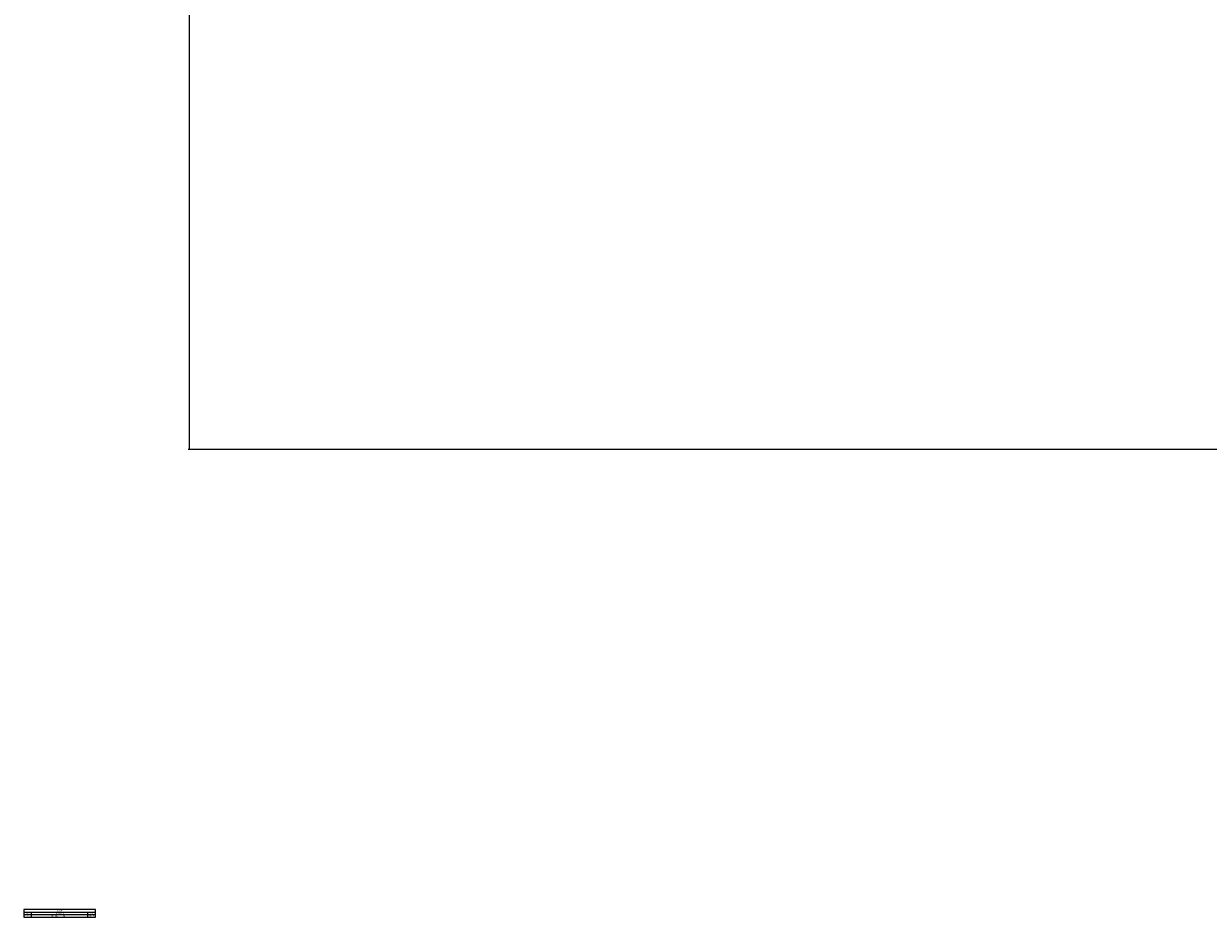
# Paper-space layout '2.5M DUO Surface Plate' of a CAD drawing. Header units: millimetres. Extents: x 20 to 18989, y 40 to 15016.
# Tile 1 of 109: x 20 to 5284, y 40 to 4011. Entities that reach past the tile are written whole.
import ezdxf

# ---------------------------------------------------------------- set-up
doc = ezdxf.new("R2010")
doc.units = ezdxf.units.MM
doc.layers.add('COMPONENT_GEOMETRY', color=7, linetype='Continuous')
doc.styles.add('SLDTEXTSTYLE1', font='TXT', dxfattribs={"width": 0.75})
doc.dimstyles.new('SLDDIMSTYLE0', dxfattribs={"dimtxt": 150, "dimasz": 6.604, "dimexe": 0, "dimexo": 0.0625, "dimgap": 37.5, "dimtad": 0, "dimtih": 1, "dimtoh": 1, "dimdec": 0, "dimlfac": 0.5, "dimrnd": 1e-09, "dimzin": 12, "dimdsep": 46, "dimtxsty": 'SLDTEXTSTYLE1', "dimsah": 1, "dimcen": 0.09, "dimadec": 0, "dimazin": 3, "dimtfac": 1, "dimtdec": 0, "dimtofl": 0, "dimtmove": 0, "dimatfit": 3, "dimfxl": 1, "dimfrac": 2, "dimtolj": 1, "dimtzin": 12, "dimarcsym": 0})

# ---------------------------------------------------------------- blocks, each defined once
blk = doc.blocks.new('SW_TABLEANNOTATION_1')
at = {"layer": 'COMPONENT_GEOMETRY', "color": 0, "ltscale": 2}
for p, q in [((0, 0), (0, -34.3)), ((319.4, 0), (0, 0)), ((319.4, -34.3), (319.4, 0)), ((0, -10.9), (319.4, -10.9)), ((0, -21.8), (319.4, -21.8)), ((0, -34.3), (319.4, -34.3)), ((33.7, -10.9), (33.7, -21.8)), ((33.7, -21.8), (33.7, -34.3)), ((283.9, -10.9), (283.9, -21.8)), ((283.9, -21.8), (283.9, -34.3))]:
    blk.add_line(p, q, dxfattribs=at)
at = {"layer": 'COMPONENT_GEOMETRY', "color": 0, "ltscale": 2, "attachment_point": 1, "style": 'SLDTEXTSTYLE1'}
for s, insert, char_height in [('REV.', (10.9, -13.7), 4.23), ('A', (14.8, -25.4), 4.23), ('Initial check in for costing', (124.3, -25.4), 4.233), ('DESCRIPTION', (141.1, -13.7), 4.233), ('REVISIONS', (145.8, -2.8), 4.23), ('01/12/2017', (286.6, -25.4), 4.23), ('DATE', (294.7, -13.7), 4.23)]:
    blk.add_mtext(s, dxfattribs=dict(at, insert=insert, char_height=char_height))
blk = doc.blocks.new('_D_10')
at = {"layer": 'COMPONENT_GEOMETRY', "color": 7, "ltscale": 2}
for p, q in [((6638.5, 7959.5), (750.7, 7959.5)), ((757.1, 7959.5), (757.1, 5158.1)), ((757.1, 2118.5), (757.1, 4919.9)), ((6459.7, 2118.5), (750.7, 2118.5))]:
    blk.add_line(p, q, dxfattribs=at)
for points in [[(757.1, 7959.5), (756.1, 7952.9), (758.1, 7952.9)], [(757.1, 2118.5), (758.1, 2125.1), (756.1, 2125.1)]]:
    blk.add_solid(points, dxfattribs=at)
at = {"layer": 'COMPONENT_GEOMETRY', "color": 7, "ltscale": 2, "insert": (535.4, 5113.3), "char_height": 150, "attachment_point": 1, "style": 'SLDTEXTSTYLE1'}
blk.add_mtext('2921', dxfattribs=at)

psp = doc.layouts.new('2.5M DUO Surface Plate')

# ---------------------------------------------------------------- block references
at = {"layer": 'COMPONENT_GEOMETRY', "ltscale": 2}
psp.add_blockref('SW_TABLEANNOTATION_1', (19.56, 74.75), dxfattribs=at)

# ---------------------------------------------------------------- dimensions: what is measured, and where the dimension line sits
at = {"layer": 'COMPONENT_GEOMETRY', "color": 7, "ltscale": 2}
dim = psp.add_linear_dim(base=(757.09728543, 7959.49114567), p1=(6462.28916435, 2118.49114567), p2=(6641.06280495, 7959.49114567), angle=90, dimstyle='SLDDIMSTYLE0', dxfattribs=at)
dim.commit()
dim.dimension.update_dxf_attribs({"geometry": '_D_10', "text_midpoint": (757.09728543, 5038.99114567), "dimtype": 160})

doc.saveas('drawing.dxf')
